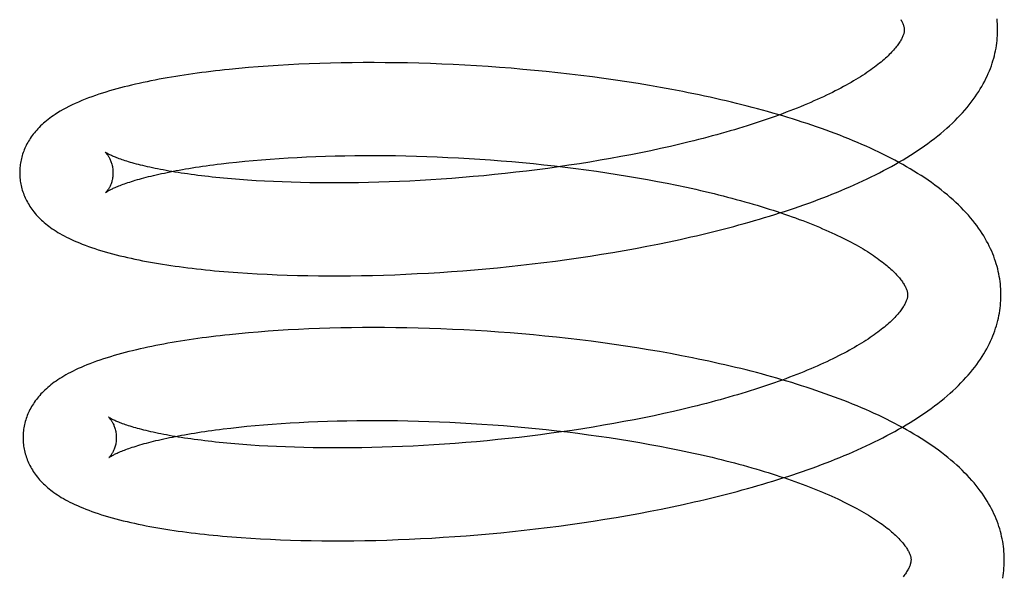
# Model space of a CAD drawing. Header units: inches. Extents: x 0 to 200, y 0 to 129.
# Tile 11 of 97: x 28.753 to 28.964, y 48.941 to 49.06. Entities that reach past the tile are written whole.
import ezdxf

# ---------------------------------------------------------------- set-up
doc = ezdxf.new("R2010")
doc.units = ezdxf.units.IN
doc.header["$LTSCALE"] = 11
doc.header["$MEASUREMENT"] = 0
doc.linetypes.add('HIDDEN', pattern=[0.2, 0.1, -0.1])
doc.layers.add('DEFAULT_2', color=8, linetype='HIDDEN')

msp = doc.modelspace()

# ---------------------------------------------------------------- linework, layer by layer
at = {"layer": 'DEFAULT_2', "color": 8, "linetype": 'HIDDEN'}
for p, q in [((28.80004, 49.0497), (28.798, 49.0495)), ((28.8021, 49.04989), (28.80004, 49.0497)), ((28.8042, 49.05006), (28.8021, 49.04989)), ((28.80633, 49.05022), (28.8042, 49.05006)), ((28.80848, 49.05036), (28.80633, 49.05022)), ((28.81067, 49.05049), (28.80848, 49.05036)), ((28.81288, 49.0506), (28.81067, 49.05049)), ((28.81512, 49.0507), (28.81288, 49.0506)), ((28.81738, 49.05078), (28.81512, 49.0507)), ((28.81967, 49.05085), (28.81738, 49.05078)), ((28.82198, 49.0509), (28.81967, 49.05085)), ((28.82431, 49.05093), (28.82198, 49.0509)), ((28.82666, 49.05095), (28.82431, 49.05093)), ((28.82902, 49.05096), (28.82666, 49.05095)), ((28.83141, 49.05094), (28.82902, 49.05096)), ((28.83381, 49.05092), (28.83141, 49.05094)), ((28.83623, 49.05087), (28.83381, 49.05092)), ((28.83866, 49.05081), (28.83623, 49.05087)), ((28.8411, 49.05073), (28.83866, 49.05081)), ((28.84356, 49.05064), (28.8411, 49.05073)), ((28.84602, 49.05053), (28.84356, 49.05064)), ((28.84849, 49.0504), (28.84602, 49.05053)), ((28.85097, 49.05026), (28.84849, 49.0504)), ((28.85346, 49.0501), (28.85097, 49.05026)), ((28.85595, 49.04992), (28.85346, 49.0501)), ((28.85844, 49.04973), (28.85595, 49.04992)), ((28.86093, 49.04951), (28.85844, 49.04973)), ((28.86342, 49.04928), (28.86093, 49.04951)), ((28.86591, 49.04904), (28.86342, 49.04928)), ((28.8684, 49.04878), (28.86591, 49.04904)), ((28.87089, 49.0485), (28.8684, 49.04878)), ((28.87336, 49.0482), (28.87089, 49.0485)), ((28.87584, 49.04788), (28.87336, 49.0482)), ((28.8783, 49.04755), (28.87584, 49.04788)), ((28.88075, 49.0472), (28.8783, 49.04755)), ((28.8832, 49.04683), (28.88075, 49.0472)), ((28.88563, 49.04645), (28.8832, 49.04683)), ((28.88804, 49.04605), (28.88563, 49.04645)), ((28.89045, 49.04563), (28.88804, 49.04605)), ((28.89283, 49.04519), (28.89045, 49.04563)), ((28.89254, 49.033), (28.89046, 49.03253)), ((28.89459, 49.03348), (28.89254, 49.033)), ((28.89661, 49.03397), (28.89459, 49.03348)), ((28.80866, 49.03042), (28.81059, 49.03054)), ((28.81059, 49.03054), (28.81255, 49.03065)), ((28.81255, 49.03065), (28.81454, 49.03075)), ((28.81454, 49.03075), (28.81656, 49.03083)), ((28.81656, 49.03083), (28.81861, 49.0309)), ((28.81861, 49.0309), (28.82069, 49.03096)), ((28.82069, 49.03096), (28.82279, 49.031)), ((28.82279, 49.031), (28.82492, 49.03103)), ((28.82492, 49.03103), (28.82707, 49.03104)), ((28.82707, 49.03104), (28.82924, 49.03105)), ((28.82924, 49.03105), (28.83142, 49.03103)), ((28.83142, 49.03103), (28.83363, 49.03101)), ((28.83363, 49.03101), (28.83585, 49.03097)), ((28.83585, 49.03097), (28.83809, 49.03091)), ((28.83809, 49.03091), (28.84033, 49.03084)), ((28.84033, 49.03084), (28.84259, 49.03075)), ((28.84259, 49.03075), (28.84486, 49.03065)), ((28.84486, 49.03065), (28.84714, 49.03054)), ((28.84714, 49.03054), (28.84942, 49.03041)), ((28.88191, 49.0308), (28.87972, 49.0304)), ((28.88408, 49.03121), (28.88191, 49.0308)), ((28.88623, 49.03164), (28.88408, 49.03121)), ((28.88836, 49.03208), (28.88623, 49.03164)), ((28.89046, 49.03253), (28.88836, 49.03208)), ((28.79622, 49.02926), (28.79787, 49.02946)), ((28.79787, 49.02946), (28.79957, 49.02965)), ((28.79957, 49.02965), (28.80131, 49.02982)), ((28.80131, 49.02982), (28.80309, 49.02999)), ((28.80309, 49.02999), (28.80491, 49.03014)), ((28.80491, 49.03014), (28.80677, 49.03029)), ((28.80677, 49.03029), (28.80866, 49.03042)), ((28.84942, 49.03041), (28.85171, 49.03026)), ((28.85171, 49.03026), (28.854, 49.0301)), ((28.854, 49.0301), (28.8563, 49.02992)), ((28.8563, 49.02992), (28.85859, 49.02973)), ((28.85859, 49.02973), (28.86088, 49.02953)), ((28.86088, 49.02953), (28.86317, 49.0293)), ((28.86317, 49.0293), (28.86545, 49.02907)), ((28.86545, 49.02907), (28.86772, 49.02882)), ((28.86855, 49.02861), (28.86628, 49.02829)), ((28.86772, 49.02882), (28.86999, 49.02855)), ((28.87081, 49.02894), (28.86855, 49.02861)), ((28.86999, 49.02855), (28.87225, 49.02827)), ((28.87306, 49.02928), (28.87081, 49.02894)), ((28.87529, 49.02964), (28.87306, 49.02928)), ((28.87751, 49.03001), (28.87529, 49.02964)), ((28.87972, 49.0304), (28.87751, 49.03001)), ((28.84799, 49.02631), (28.84571, 49.02613)), ((28.85028, 49.02651), (28.84799, 49.02631)), ((28.85256, 49.02672), (28.85028, 49.02651)), ((28.85485, 49.02694), (28.85256, 49.02672)), ((28.85714, 49.02718), (28.85485, 49.02694)), ((28.85943, 49.02744), (28.85714, 49.02718)), ((28.86172, 49.02771), (28.85943, 49.02744)), ((28.864, 49.02799), (28.86172, 49.02771)), ((28.86628, 49.02829), (28.864, 49.02799)), ((28.87225, 49.02827), (28.87449, 49.02797)), ((28.87449, 49.02797), (28.87673, 49.02766)), ((28.87673, 49.02766), (28.87894, 49.02734)), ((28.87894, 49.02734), (28.88115, 49.027)), ((28.88115, 49.027), (28.88333, 49.02665)), ((28.88333, 49.02665), (28.88549, 49.02628)), ((28.88549, 49.02628), (28.88764, 49.0259)), ((28.80017, 49.02589), (28.79845, 49.02603)), ((28.80193, 49.02576), (28.80017, 49.02589)), ((28.80373, 49.02564), (28.80193, 49.02576)), ((28.80556, 49.02554), (28.80373, 49.02564)), ((28.80744, 49.02545), (28.80556, 49.02554)), ((28.80935, 49.02537), (28.80744, 49.02545)), ((28.81129, 49.0253), (28.80935, 49.02537)), ((28.81327, 49.02524), (28.81129, 49.0253)), ((28.81527, 49.0252), (28.81327, 49.02524)), ((28.81731, 49.02518), (28.81527, 49.0252)), ((28.81937, 49.02516), (28.81731, 49.02518)), ((28.82146, 49.02516), (28.81937, 49.02516)), ((28.82357, 49.02518), (28.82146, 49.02516)), ((28.82571, 49.02521), (28.82357, 49.02518)), ((28.82787, 49.02525), (28.82571, 49.02521)), ((28.83005, 49.02531), (28.82787, 49.02525)), ((28.83224, 49.02538), (28.83005, 49.02531)), ((28.83446, 49.02547), (28.83224, 49.02538)), ((28.83668, 49.02557), (28.83446, 49.02547)), ((28.83892, 49.02569), (28.83668, 49.02557)), ((28.84118, 49.02582), (28.83892, 49.02569)), ((28.84344, 49.02597), (28.84118, 49.02582)), ((28.84571, 49.02613), (28.84344, 49.02597)), ((28.88764, 49.0259), (28.88976, 49.0255)), ((28.88976, 49.0255), (28.89185, 49.0251)), ((28.89185, 49.0251), (28.89392, 49.02468)), ((28.77147, 49.02308), (28.77184, 49.02334)), ((28.89462, 49.01306), (28.89696, 49.01358)), ((28.88507, 49.01113), (28.88748, 49.01159)), ((28.88748, 49.01159), (28.88988, 49.01206)), ((28.88988, 49.01206), (28.89226, 49.01255)), ((28.89226, 49.01255), (28.89462, 49.01306)), ((28.87285, 49.00911), (28.87532, 49.00948)), ((28.87532, 49.00948), (28.87777, 49.00987)), ((28.87777, 49.00987), (28.88022, 49.01027)), ((28.88022, 49.01027), (28.88265, 49.01069)), ((28.88265, 49.01069), (28.88507, 49.01113)), ((28.8555, 49.007), (28.85798, 49.00725)), ((28.85798, 49.00725), (28.86047, 49.00752)), ((28.86047, 49.00752), (28.86295, 49.0078)), ((28.86295, 49.0078), (28.86543, 49.0081)), ((28.86543, 49.0081), (28.86791, 49.00842)), ((28.86791, 49.00842), (28.87038, 49.00876)), ((28.87038, 49.00876), (28.87285, 49.00911)), ((28.79984, 49.00595), (28.8019, 49.00581)), ((28.8019, 49.00581), (28.80398, 49.00569)), ((28.80398, 49.00569), (28.8061, 49.00558)), ((28.8061, 49.00558), (28.80825, 49.00548)), ((28.80825, 49.00548), (28.81042, 49.00541)), ((28.81042, 49.00541), (28.81262, 49.00534)), ((28.81262, 49.00534), (28.81485, 49.0053)), ((28.81485, 49.0053), (28.8171, 49.00527)), ((28.8171, 49.00527), (28.81938, 49.00525)), ((28.81938, 49.00525), (28.82168, 49.00525)), ((28.82168, 49.00525), (28.82399, 49.00527)), ((28.82399, 49.00527), (28.82633, 49.0053)), ((28.82633, 49.0053), (28.82869, 49.00535)), ((28.82869, 49.00535), (28.83107, 49.00542)), ((28.83107, 49.00542), (28.83346, 49.0055)), ((28.83346, 49.0055), (28.83587, 49.0056)), ((28.83587, 49.0056), (28.83829, 49.00572)), ((28.83829, 49.00572), (28.84072, 49.00585)), ((28.84072, 49.00585), (28.84316, 49.006)), ((28.84316, 49.006), (28.84562, 49.00617)), ((28.84562, 49.00617), (28.84808, 49.00635)), ((28.84808, 49.00635), (28.85055, 49.00655)), ((28.85055, 49.00655), (28.85302, 49.00676)), ((28.85302, 49.00676), (28.8555, 49.007)), ((28.80007, 48.99284), (28.79805, 48.99264)), ((28.80212, 48.99304), (28.80007, 48.99284)), ((28.8042, 48.99321), (28.80212, 48.99304)), ((28.80632, 48.99337), (28.8042, 48.99321)), ((28.80846, 48.99352), (28.80632, 48.99337)), ((28.81063, 48.99365), (28.80846, 48.99352)), ((28.81283, 48.99377), (28.81063, 48.99365)), ((28.81505, 48.99387), (28.81283, 48.99377)), ((28.8173, 48.99396), (28.81505, 48.99387)), ((28.81958, 48.99403), (28.8173, 48.99396)), ((28.82187, 48.99409), (28.81958, 48.99403)), ((28.82419, 48.99413), (28.82187, 48.99409)), ((28.82653, 48.99416), (28.82419, 48.99413)), ((28.82889, 48.99417), (28.82653, 48.99416)), ((28.83126, 48.99416), (28.82889, 48.99417)), ((28.83366, 48.99414), (28.83126, 48.99416)), ((28.83606, 48.9941), (28.83366, 48.99414)), ((28.83849, 48.99404), (28.83606, 48.9941)), ((28.84092, 48.99397), (28.83849, 48.99404)), ((28.84337, 48.99389), (28.84092, 48.99397)), ((28.84582, 48.99378), (28.84337, 48.99389)), ((28.84829, 48.99366), (28.84582, 48.99378)), ((28.85076, 48.99352), (28.84829, 48.99366)), ((28.85324, 48.99337), (28.85076, 48.99352)), ((28.85572, 48.9932), (28.85324, 48.99337)), ((28.85821, 48.99301), (28.85572, 48.9932)), ((28.86069, 48.99281), (28.85821, 48.99301)), ((28.86318, 48.99258), (28.86069, 48.99281)), ((28.86567, 48.99235), (28.86318, 48.99258)), ((28.86815, 48.99209), (28.86567, 48.99235)), ((28.87063, 48.99182), (28.86815, 48.99209)), ((28.87311, 48.99153), (28.87063, 48.99182)), ((28.87558, 48.99122), (28.87311, 48.99153)), ((28.87804, 48.99089), (28.87558, 48.99122)), ((28.8805, 48.99055), (28.87804, 48.99089)), ((28.88294, 48.99019), (28.8805, 48.99055)), ((28.88537, 48.98981), (28.88294, 48.99019)), ((28.88779, 48.98942), (28.88537, 48.98981)), ((28.89019, 48.98901), (28.88779, 48.98942)), ((28.89258, 48.98858), (28.89019, 48.98901)), ((28.89496, 48.98813), (28.89258, 48.98858)), ((28.89115, 48.97574), (28.88905, 48.97528)), ((28.89323, 48.9762), (28.89115, 48.97574)), ((28.89528, 48.97668), (28.89323, 48.9762)), ((28.89731, 48.97717), (28.89528, 48.97668)), ((28.80534, 48.97333), (28.8072, 48.97348)), ((28.8072, 48.97348), (28.80909, 48.97361)), ((28.80909, 48.97361), (28.81102, 48.97373)), ((28.81102, 48.97373), (28.81297, 48.97384)), ((28.81297, 48.97384), (28.81496, 48.97394)), ((28.81496, 48.97394), (28.81699, 48.97403)), ((28.81699, 48.97403), (28.81903, 48.9741)), ((28.81903, 48.9741), (28.82111, 48.97416)), ((28.82111, 48.97416), (28.82321, 48.9742)), ((28.82321, 48.9742), (28.82534, 48.97423)), ((28.82534, 48.97423), (28.82749, 48.97425)), ((28.82749, 48.97425), (28.82966, 48.97426)), ((28.82966, 48.97426), (28.83185, 48.97425)), ((28.83185, 48.97425), (28.83406, 48.97422)), ((28.83406, 48.97422), (28.83628, 48.97418)), ((28.83628, 48.97418), (28.83852, 48.97413)), ((28.83852, 48.97413), (28.84077, 48.97406)), ((28.84077, 48.97406), (28.84303, 48.97397)), ((28.84303, 48.97397), (28.8453, 48.97387)), ((28.8453, 48.97387), (28.84758, 48.97376)), ((28.84758, 48.97376), (28.84987, 48.97363)), ((28.84987, 48.97363), (28.85216, 48.97349)), ((28.85216, 48.97349), (28.85446, 48.97333)), ((28.88041, 48.9736), (28.87821, 48.97322)), ((28.8826, 48.974), (28.88041, 48.9736)), ((28.88477, 48.97442), (28.8826, 48.974)), ((28.88692, 48.97484), (28.88477, 48.97442)), ((28.88905, 48.97528), (28.88692, 48.97484)), ((28.79666, 48.97244), (28.79832, 48.97264)), ((28.79832, 48.97264), (28.80001, 48.97283)), ((28.80001, 48.97283), (28.80175, 48.973)), ((28.80175, 48.973), (28.80353, 48.97317)), ((28.80353, 48.97317), (28.80534, 48.97333)), ((28.85446, 48.97333), (28.85675, 48.97315)), ((28.85675, 48.97315), (28.85905, 48.97296)), ((28.85905, 48.97296), (28.86134, 48.97276)), ((28.86134, 48.97276), (28.86364, 48.97254)), ((28.86364, 48.97254), (28.86592, 48.9723)), ((28.86697, 48.9715), (28.8647, 48.9712)), ((28.86592, 48.9723), (28.8682, 48.97205)), ((28.86924, 48.97181), (28.86697, 48.9715)), ((28.8682, 48.97205), (28.87047, 48.97179)), ((28.8715, 48.97214), (28.86924, 48.97181)), ((28.87047, 48.97179), (28.87274, 48.97151)), ((28.87375, 48.97248), (28.8715, 48.97214)), ((28.87274, 48.97151), (28.87499, 48.97121)), ((28.87599, 48.97284), (28.87375, 48.97248)), ((28.87821, 48.97322), (28.87599, 48.97284)), ((28.80087, 48.9691), (28.79915, 48.96924)), ((28.84641, 48.96934), (28.84414, 48.96918)), ((28.84869, 48.96952), (28.84641, 48.96934)), ((28.85097, 48.96971), (28.84869, 48.96952)), ((28.85326, 48.96992), (28.85097, 48.96971)), ((28.85555, 48.97015), (28.85326, 48.96992)), ((28.85784, 48.97039), (28.85555, 48.97015)), ((28.86013, 48.97064), (28.85784, 48.97039)), ((28.86241, 48.97091), (28.86013, 48.97064)), ((28.8647, 48.9712), (28.86241, 48.97091)), ((28.87499, 48.97121), (28.87723, 48.9709)), ((28.87723, 48.9709), (28.87945, 48.97058)), ((28.87945, 48.97058), (28.88166, 48.97024)), ((28.88166, 48.97024), (28.88385, 48.96989)), ((28.88385, 48.96989), (28.88602, 48.96952)), ((28.88602, 48.96952), (28.88817, 48.96914)), ((28.80263, 48.96897), (28.80087, 48.9691)), ((28.80443, 48.96885), (28.80263, 48.96897)), ((28.80627, 48.96875), (28.80443, 48.96885)), ((28.80814, 48.96866), (28.80627, 48.96875)), ((28.81005, 48.96858), (28.80814, 48.96866)), ((28.81199, 48.96851), (28.81005, 48.96858)), ((28.81397, 48.96845), (28.81199, 48.96851)), ((28.81598, 48.96841), (28.81397, 48.96845)), ((28.81801, 48.96838), (28.81598, 48.96841)), ((28.82007, 48.96837), (28.81801, 48.96838)), ((28.82216, 48.96837), (28.82007, 48.96837)), ((28.82427, 48.96839), (28.82216, 48.96837)), ((28.82641, 48.96841), (28.82427, 48.96839)), ((28.82857, 48.96846), (28.82641, 48.96841)), ((28.83075, 48.96852), (28.82857, 48.96846)), ((28.83294, 48.96859), (28.83075, 48.96852)), ((28.83515, 48.96868), (28.83294, 48.96859)), ((28.83738, 48.96878), (28.83515, 48.96868)), ((28.83962, 48.9689), (28.83738, 48.96878)), ((28.84187, 48.96903), (28.83962, 48.9689)), ((28.84414, 48.96918), (28.84187, 48.96903)), ((28.88817, 48.96914), (28.89029, 48.96875)), ((28.89029, 48.96875), (28.89239, 48.96834)), ((28.89239, 48.96834), (28.89447, 48.96792)), ((28.89532, 48.95626), (28.89766, 48.95679)), ((28.88577, 48.95434), (28.88818, 48.95479)), ((28.88818, 48.95479), (28.89058, 48.95527)), ((28.89058, 48.95527), (28.89295, 48.95576)), ((28.89295, 48.95576), (28.89532, 48.95626)), ((28.87355, 48.95232), (28.87602, 48.95269)), ((28.87602, 48.95269), (28.87847, 48.95307)), ((28.87847, 48.95307), (28.88092, 48.95348)), ((28.88092, 48.95348), (28.88335, 48.9539)), ((28.88335, 48.9539), (28.88577, 48.95434)), ((28.8562, 48.9502), (28.85868, 48.95046)), ((28.85868, 48.95046), (28.86117, 48.95072)), ((28.86117, 48.95072), (28.86365, 48.95101)), ((28.86365, 48.95101), (28.86613, 48.95131)), ((28.86613, 48.95131), (28.86861, 48.95163)), ((28.86861, 48.95163), (28.87108, 48.95196)), ((28.87108, 48.95196), (28.87355, 48.95232)), ((28.80055, 48.94916), (28.80261, 48.94902)), ((28.80261, 48.94902), (28.80469, 48.9489)), ((28.80469, 48.9489), (28.80681, 48.94879)), ((28.80681, 48.94879), (28.80896, 48.94869)), ((28.80896, 48.94869), (28.81113, 48.94862)), ((28.81113, 48.94862), (28.81333, 48.94855)), ((28.81333, 48.94855), (28.81556, 48.94851)), ((28.81556, 48.94851), (28.81781, 48.94848)), ((28.81781, 48.94848), (28.82008, 48.94846)), ((28.82008, 48.94846), (28.82238, 48.94846)), ((28.82238, 48.94846), (28.8247, 48.94848)), ((28.8247, 48.94848), (28.82704, 48.94851)), ((28.82704, 48.94851), (28.8294, 48.94856)), ((28.8294, 48.94856), (28.83177, 48.94863)), ((28.83177, 48.94863), (28.83416, 48.94871)), ((28.83416, 48.94871), (28.83657, 48.94881)), ((28.83657, 48.94881), (28.83899, 48.94893)), ((28.83899, 48.94893), (28.84142, 48.94906)), ((28.84142, 48.94906), (28.84387, 48.94921)), ((28.84387, 48.94921), (28.84632, 48.94937)), ((28.84632, 48.94937), (28.84878, 48.94956)), ((28.84878, 48.94956), (28.85125, 48.94975)), ((28.85125, 48.94975), (28.85372, 48.94997)), ((28.85372, 48.94997), (28.8562, 48.9502))]:
    msp.add_line(p, q, dxfattribs=at)
for points in [[(28.94193, 49.06019), (28.94204, 49.06001), (28.94214, 49.05982), (28.94223, 49.05965), (28.94231, 49.05948), (28.94238, 49.05931), (28.94245, 49.05915), (28.9425, 49.059), (28.94255, 49.05886), (28.94259, 49.05872), (28.94262, 49.05859), (28.94264, 49.05846), (28.94266, 49.05834), (28.94268, 49.05823), (28.94269, 49.05811), (28.94269, 49.058)], [(28.96269, 49.05826), (28.96268, 49.05871), (28.96265, 49.05925), (28.96262, 49.05978), (28.96257, 49.06032)], [(28.94269, 49.058), (28.94269, 49.0579), (28.94268, 49.05778), (28.94267, 49.05766), (28.94265, 49.05754), (28.94263, 49.05741), (28.9426, 49.05727), (28.94256, 49.05713), (28.94252, 49.05698), (28.94247, 49.05683), (28.94241, 49.05666), (28.94234, 49.0565), (28.94226, 49.05632), (28.94217, 49.05614), (28.94207, 49.05596), (28.94197, 49.05577), (28.94186, 49.05558), (28.94174, 49.05538), (28.94161, 49.05518), (28.94146, 49.05497), (28.94131, 49.05476), (28.94115, 49.05455), (28.94098, 49.05433), (28.9408, 49.0541), (28.94061, 49.05387), (28.9404, 49.05364), (28.94019, 49.0534), (28.93996, 49.05316), (28.93972, 49.05291), (28.93947, 49.05266), (28.93921, 49.0524), (28.93893, 49.05215), (28.93864, 49.05188), (28.93835, 49.05162), (28.93803, 49.05135), (28.93771, 49.05108), (28.93738, 49.05081), (28.93703, 49.05053), (28.93666, 49.05025), (28.93629, 49.04996), (28.9359, 49.04968), (28.9355, 49.04939), (28.93508, 49.0491), (28.93465, 49.0488), (28.93421, 49.04851), (28.93376, 49.04821), (28.93329, 49.04792), (28.93281, 49.04762), (28.93231, 49.04732), (28.93181, 49.04702), (28.93129, 49.04671), (28.93075, 49.04641), (28.93021, 49.0461), (28.92964, 49.0458), (28.92907, 49.04549), (28.92848, 49.04518), (28.92788, 49.04488), (28.92727, 49.04457), (28.92665, 49.04426), (28.92601, 49.04396), (28.92536, 49.04365), (28.92469, 49.04334), (28.92402, 49.04303), (28.92333, 49.04273), (28.92263, 49.04242), (28.92192, 49.04212), (28.9212, 49.04182), (28.92046, 49.04151), (28.91971, 49.04121), (28.91895, 49.04091), (28.91818, 49.04061), (28.9174, 49.04031), (28.91661, 49.04001), (28.9158, 49.03972), (28.91498, 49.03942), (28.91416, 49.03913), (28.91332, 49.03884), (28.91247, 49.03855), (28.91161, 49.03826), (28.91075, 49.03797), (28.90987, 49.03769), (28.90898, 49.03741), (28.90808, 49.03713), (28.90717, 49.03685), (28.90626, 49.03658), (28.90533, 49.03631), (28.9044, 49.03604), (28.90345, 49.03577), (28.9025, 49.0355), (28.90154, 49.03524), (28.90057, 49.03498), (28.89959, 49.03472), (28.89861, 49.03447), (28.89761, 49.03422), (28.89661, 49.03397)], [(28.89696, 49.01358), (28.89813, 49.01385), (28.89929, 49.01412), (28.90044, 49.0144), (28.90159, 49.01468), (28.90273, 49.01497), (28.90387, 49.01526), (28.905, 49.01555), (28.90613, 49.01585), (28.90725, 49.01615), (28.90836, 49.01646), (28.90947, 49.01677), (28.91057, 49.01709), (28.91166, 49.01741), (28.91275, 49.01773), (28.91383, 49.01806), (28.91491, 49.0184), (28.91597, 49.01873), (28.91703, 49.01907), (28.91808, 49.01942), (28.91913, 49.01977), (28.92016, 49.02013), (28.92119, 49.02049), (28.92221, 49.02085), (28.92322, 49.02122), (28.92423, 49.0216), (28.92522, 49.02197), (28.92621, 49.02236), (28.92719, 49.02275), (28.92816, 49.02314), (28.92913, 49.02354), (28.93008, 49.02394), (28.93102, 49.02435), (28.93196, 49.02476), (28.93289, 49.02518), (28.9338, 49.0256), (28.93471, 49.02603), (28.93561, 49.02647), (28.9365, 49.0269), (28.93737, 49.02735), (28.93824, 49.0278), (28.9391, 49.02826), (28.93995, 49.02872), (28.94078, 49.02918), (28.9416, 49.02966), (28.94242, 49.03014), (28.94322, 49.03062), (28.94401, 49.03111), (28.94479, 49.03161), (28.94555, 49.03211), (28.9463, 49.03262), (28.94704, 49.03313), (28.94776, 49.03365), (28.94847, 49.03418), (28.94917, 49.03471), (28.94985, 49.03524), (28.95051, 49.03578), (28.95116, 49.03633), (28.95179, 49.03688), (28.9524, 49.03743), (28.95299, 49.03798), (28.95357, 49.03854), (28.95412, 49.0391), (28.95466, 49.03966), (28.95518, 49.04022), (28.95568, 49.04079), (28.95616, 49.04135), (28.95662, 49.04192), (28.95706, 49.04248), (28.95748, 49.04305), (28.95789, 49.04361), (28.95827, 49.04417), (28.95864, 49.04474), (28.95898, 49.0453), (28.95931, 49.04585), (28.95962, 49.04641), (28.95992, 49.04696), (28.9602, 49.04752), (28.96046, 49.04807), (28.9607, 49.04862), (28.96093, 49.04917), (28.96115, 49.04972), (28.96135, 49.05026), (28.96153, 49.05081), (28.9617, 49.05135), (28.96186, 49.05189), (28.962, 49.05243), (28.96213, 49.05297), (28.96224, 49.05351), (28.96235, 49.05405), (28.96243, 49.05459), (28.96251, 49.05513), (28.96257, 49.05567), (28.96262, 49.0562), (28.96266, 49.05674), (28.96268, 49.05728), (28.96269, 49.05781), (28.96269, 49.05826)], [(28.798, 49.0495), (28.797, 49.04939), (28.796, 49.04929), (28.79501, 49.04917), (28.79403, 49.04906), (28.79306, 49.04893), (28.79209, 49.04881), (28.79114, 49.04868), (28.79019, 49.04855), (28.78925, 49.04842), (28.78833, 49.04828), (28.78741, 49.04814), (28.7865, 49.04799), (28.78559, 49.04784), (28.7847, 49.04769), (28.78382, 49.04753), (28.78294, 49.04737), (28.78207, 49.0472), (28.78121, 49.04704), (28.78036, 49.04686), (28.77952, 49.04668), (28.77869, 49.0465), (28.77786, 49.04632), (28.77705, 49.04612), (28.77624, 49.04593), (28.77544, 49.04573), (28.77465, 49.04552), (28.77386, 49.04531), (28.77308, 49.04509), (28.77231, 49.04487), (28.77155, 49.04464), (28.77079, 49.0444), (28.77004, 49.04416), (28.7693, 49.0439), (28.76856, 49.04364), (28.76782, 49.04337), (28.76709, 49.04309), (28.76638, 49.0428), (28.76567, 49.0425), (28.76497, 49.04219), (28.7643, 49.04188), (28.76363, 49.04155), (28.76299, 49.04122), (28.76237, 49.04088), (28.76177, 49.04053), (28.76119, 49.04018), (28.76064, 49.03983)], [(28.96341, 49.00147), (28.9634, 49.00192), (28.96337, 49.00246), (28.96334, 49.00299), (28.96329, 49.00353), (28.96322, 49.00406), (28.96315, 49.0046), (28.96306, 49.00514), (28.96296, 49.00567), (28.96284, 49.00621), (28.96271, 49.00675), (28.96257, 49.00729), (28.96241, 49.00782), (28.96224, 49.00836), (28.96206, 49.0089), (28.96186, 49.00944), (28.96165, 49.00998), (28.96142, 49.01053), (28.96117, 49.01107), (28.96091, 49.01161), (28.96064, 49.01216), (28.96034, 49.01271), (28.96003, 49.01325), (28.95971, 49.0138), (28.95936, 49.01435), (28.959, 49.01491), (28.95862, 49.01546), (28.95822, 49.01601), (28.9578, 49.01657), (28.95736, 49.01712), (28.9569, 49.01768), (28.95643, 49.01823), (28.95593, 49.01879), (28.95541, 49.01934), (28.95488, 49.01989), (28.95432, 49.02044), (28.95375, 49.02099), (28.95316, 49.02153), (28.95254, 49.02207), (28.95192, 49.02261), (28.95127, 49.02314), (28.95061, 49.02367), (28.94993, 49.0242), (28.94923, 49.02471), (28.94852, 49.02523), (28.9478, 49.02573), (28.94706, 49.02623), (28.94631, 49.02673), (28.94554, 49.02722), (28.94476, 49.0277), (28.94397, 49.02818), (28.94316, 49.02865), (28.94235, 49.02911), (28.94152, 49.02957), (28.94068, 49.03002), (28.93983, 49.03047), (28.93897, 49.03091), (28.9381, 49.03134), (28.93722, 49.03177), (28.93633, 49.03219), (28.93543, 49.03261), (28.93452, 49.03302), (28.9336, 49.03343), (28.93267, 49.03383), (28.93173, 49.03422), (28.93078, 49.03461), (28.92982, 49.03499), (28.92886, 49.03537), (28.92788, 49.03575), (28.9269, 49.03611), (28.92591, 49.03648), (28.92491, 49.03683), (28.9239, 49.03719), (28.92289, 49.03754), (28.92186, 49.03788), (28.92083, 49.03822), (28.91979, 49.03855), (28.91874, 49.03888), (28.91769, 49.0392), (28.91663, 49.03952), (28.91556, 49.03984), (28.91448, 49.04015), (28.9134, 49.04045), (28.9123, 49.04076), (28.91121, 49.04105), (28.9101, 49.04134), (28.90899, 49.04163), (28.90787, 49.04191), (28.90675, 49.04219), (28.90562, 49.04247), (28.90449, 49.04274), (28.90334, 49.043), (28.9022, 49.04326), (28.90105, 49.04352), (28.89989, 49.04377), (28.89872, 49.04402), (28.89756, 49.04426), (28.89638, 49.0445), (28.8952, 49.04473), (28.89283, 49.04519)], [(28.76064, 49.03983), (28.76026, 49.03958), (28.75988, 49.03931), (28.75951, 49.03904), (28.75916, 49.03877), (28.75881, 49.0385), (28.75848, 49.03822), (28.75816, 49.03794), (28.75785, 49.03766), (28.75755, 49.03737), (28.75726, 49.03708), (28.75698, 49.03679), (28.75671, 49.0365), (28.75646, 49.03621), (28.75621, 49.03591), (28.75597, 49.03561), (28.75575, 49.03531), (28.75553, 49.03501), (28.75533, 49.03471), (28.75514, 49.03441), (28.75495, 49.03411), (28.75478, 49.03381), (28.75462, 49.03351), (28.75446, 49.03321), (28.75431, 49.0329), (28.75417, 49.0326), (28.75404, 49.03229), (28.75392, 49.03197), (28.7538, 49.03166), (28.7537, 49.03135), (28.7536, 49.03103), (28.75351, 49.03071), (28.75343, 49.03039), (28.75335, 49.03007), (28.75329, 49.02975), (28.75323, 49.02943), (28.75318, 49.02911), (28.75314, 49.02878), (28.75311, 49.02846), (28.75309, 49.02813), (28.75307, 49.02781), (28.75306, 49.02748), (28.75306, 49.0272)], [(28.77138, 49.03177), (28.77137, 49.03177), (28.77136, 49.03178), (28.77137, 49.03178), (28.77138, 49.03177), (28.7714, 49.03175), (28.77143, 49.03172), (28.77146, 49.03169), (28.7715, 49.03165), (28.77154, 49.03161), (28.77159, 49.03156), (28.77164, 49.0315), (28.7717, 49.03143), (28.77176, 49.03136), (28.77182, 49.03127), (28.77189, 49.03118), (28.77196, 49.03109), (28.77203, 49.03098), (28.77211, 49.03086), (28.77218, 49.03074), (28.77226, 49.0306), (28.77233, 49.03046), (28.77241, 49.0303), (28.77249, 49.03014), (28.77256, 49.02996), (28.77263, 49.02978), (28.7727, 49.02958), (28.77277, 49.02938), (28.77283, 49.02916), (28.77289, 49.02893), (28.77294, 49.0287), (28.77298, 49.02846), (28.77301, 49.02821), (28.77304, 49.02795), (28.77306, 49.02769), (28.77306, 49.02745)], [(28.79845, 49.02603), (28.79677, 49.02618), (28.79595, 49.02626), (28.79514, 49.02634), (28.79434, 49.02643), (28.79355, 49.02651), (28.79277, 49.0266), (28.79201, 49.02669), (28.79126, 49.02679), (28.79052, 49.02688), (28.78979, 49.02698), (28.78907, 49.02708), (28.78837, 49.02718), (28.78768, 49.02728), (28.787, 49.02739), (28.78634, 49.0275), (28.78569, 49.0276), (28.78505, 49.02771), (28.78443, 49.02783), (28.78382, 49.02794), (28.78322, 49.02805), (28.78264, 49.02817), (28.78208, 49.02828), (28.78152, 49.0284), (28.78098, 49.02851), (28.78046, 49.02863), (28.77995, 49.02875), (28.77946, 49.02887), (28.77898, 49.02899), (28.77852, 49.0291), (28.77807, 49.02922), (28.77763, 49.02934), (28.77721, 49.02946), (28.77681, 49.02957), (28.77642, 49.02969), (28.77605, 49.0298), (28.77569, 49.02992), (28.77535, 49.03003), (28.77502, 49.03014), (28.77471, 49.03025), (28.77441, 49.03035), (28.77413, 49.03046), (28.77387, 49.03056), (28.77362, 49.03066), (28.77338, 49.03075), (28.77316, 49.03084), (28.77295, 49.03093), (28.77276, 49.03102), (28.77258, 49.0311), (28.77242, 49.03118), (28.77226, 49.03126), (28.77213, 49.03133), (28.772, 49.03139), (28.77189, 49.03145), (28.77179, 49.03151), (28.7717, 49.03156), (28.77162, 49.03161), (28.77155, 49.03165), (28.7715, 49.03169), (28.77145, 49.03172), (28.77141, 49.03174), (28.77139, 49.03176), (28.77138, 49.03177)], [(28.77184, 49.02334), (28.77193, 49.02339), (28.77204, 49.02345), (28.77215, 49.02352), (28.77228, 49.02359), (28.77243, 49.02367), (28.77258, 49.02375), (28.77275, 49.02383), (28.77293, 49.02392), (28.77313, 49.02401), (28.77334, 49.02411), (28.77356, 49.02421), (28.7738, 49.02431), (28.77406, 49.02442), (28.77433, 49.02453), (28.77461, 49.02464), (28.77491, 49.02475), (28.77522, 49.02487), (28.77555, 49.02499), (28.7759, 49.02511), (28.77626, 49.02523), (28.77664, 49.02536), (28.77703, 49.02548), (28.77743, 49.02561), (28.77785, 49.02574), (28.77829, 49.02587), (28.77874, 49.026), (28.77921, 49.02613), (28.77969, 49.02626), (28.78019, 49.02639), (28.7807, 49.02652), (28.78122, 49.02665), (28.78176, 49.02678), (28.78232, 49.02691), (28.78289, 49.02704), (28.78347, 49.02716), (28.78407, 49.02729), (28.78468, 49.02742), (28.7853, 49.02755), (28.78594, 49.02767), (28.78659, 49.0278), (28.78726, 49.02792), (28.78794, 49.02804), (28.78863, 49.02816), (28.78933, 49.02828), (28.79005, 49.0284), (28.79078, 49.02851), (28.79152, 49.02862), (28.79227, 49.02874), (28.79304, 49.02885), (28.79381, 49.02895), (28.7946, 49.02906), (28.7954, 49.02916), (28.79622, 49.02926)], [(28.75306, 49.0272), (28.75307, 49.02692), (28.75309, 49.02658), (28.75311, 49.02624), (28.75315, 49.02591), (28.75319, 49.02557), (28.75324, 49.02524), (28.7533, 49.02491), (28.75337, 49.02458), (28.75345, 49.02425), (28.75353, 49.02392), (28.75363, 49.02359), (28.75373, 49.02327), (28.75385, 49.02295), (28.75397, 49.02263), (28.7541, 49.02231), (28.75424, 49.02199), (28.75438, 49.02168), (28.75454, 49.02137), (28.75471, 49.02105), (28.75488, 49.02075), (28.75507, 49.02044), (28.75526, 49.02013), (28.75546, 49.01983), (28.75568, 49.01953), (28.7559, 49.01923), (28.75613, 49.01894), (28.75637, 49.01864), (28.75662, 49.01835), (28.75688, 49.01807), (28.75715, 49.01778), (28.75743, 49.0175), (28.75772, 49.01722), (28.75802, 49.01695), (28.75833, 49.01668), (28.75865, 49.0164), (28.75899, 49.01614), (28.75933, 49.01587), (28.75969, 49.01561), (28.76006, 49.01535), (28.76045, 49.01509), (28.76085, 49.01483), (28.76127, 49.01457), (28.7617, 49.01432), (28.76215, 49.01406), (28.76262, 49.01381), (28.76312, 49.01355), (28.76363, 49.0133), (28.76416, 49.01304), (28.76471, 49.01279), (28.76528, 49.01254), (28.76588, 49.0123), (28.76649, 49.01205), (28.76713, 49.01181), (28.76779, 49.01156), (28.76848, 49.01132), (28.76918, 49.01109), (28.76991, 49.01085), (28.77066, 49.01062), (28.77142, 49.0104), (28.77219, 49.01018), (28.77298, 49.00997), (28.77377, 49.00976), (28.77456, 49.00956), (28.77536, 49.00937), (28.77616, 49.00919), (28.77697, 49.00901), (28.77778, 49.00884), (28.7786, 49.00867), (28.77942, 49.0085), (28.78026, 49.00835), (28.7811, 49.00819), (28.78195, 49.00804), (28.78282, 49.0079), (28.78369, 49.00775), (28.78457, 49.00762), (28.78546, 49.00748), (28.78636, 49.00735), (28.78727, 49.00723), (28.78819, 49.00711), (28.78911, 49.00699), (28.79005, 49.00688), (28.79099, 49.00677), (28.79194, 49.00666), (28.7929, 49.00656), (28.79386, 49.00646), (28.79484, 49.00636), (28.79582, 49.00627), (28.79681, 49.00619), (28.79781, 49.0061), (28.79984, 49.00595)], [(28.77306, 49.02745), (28.77306, 49.02722), (28.77305, 49.02697), (28.77303, 49.02672), (28.77301, 49.02648), (28.77297, 49.02624), (28.77293, 49.02601), (28.77288, 49.02579), (28.77283, 49.02558), (28.77278, 49.02538), (28.77271, 49.02518), (28.77265, 49.025), (28.77258, 49.02482), (28.77251, 49.02466), (28.77244, 49.0245), (28.77237, 49.02436), (28.7723, 49.02422), (28.77223, 49.02409), (28.77216, 49.02397), (28.7721, 49.02386), (28.77203, 49.02376), (28.77197, 49.02367), (28.7719, 49.02358), (28.77185, 49.0235), (28.77179, 49.02343), (28.77174, 49.02337), (28.77169, 49.02331), (28.77164, 49.02326), (28.7716, 49.02321), (28.77157, 49.02317), (28.77153, 49.02314), (28.77151, 49.02312), (28.77149, 49.0231), (28.77148, 49.02309)], [(28.89392, 49.02468), (28.89597, 49.02424), (28.89698, 49.02402), (28.89798, 49.0238), (28.89898, 49.02357), (28.89997, 49.02334), (28.90095, 49.02311), (28.90192, 49.02287), (28.90288, 49.02263), (28.90384, 49.02239), (28.90479, 49.02215), (28.90572, 49.0219), (28.90665, 49.02165), (28.90757, 49.0214), (28.90848, 49.02115), (28.90938, 49.02089), (28.91028, 49.02063), (28.91116, 49.02037), (28.91203, 49.02011), (28.91289, 49.01984), (28.91374, 49.01957), (28.91458, 49.0193), (28.91542, 49.01903), (28.91624, 49.01876), (28.91704, 49.01848), (28.91784, 49.0182), (28.91863, 49.01793), (28.9194, 49.01765), (28.92017, 49.01736), (28.92092, 49.01708), (28.92166, 49.0168), (28.92239, 49.01651), (28.9231, 49.01623), (28.92381, 49.01594), (28.9245, 49.01565), (28.92518, 49.01536), (28.92584, 49.01507), (28.9265, 49.01478), (28.92714, 49.01449), (28.92777, 49.0142), (28.92839, 49.01391), (28.92899, 49.01362), (28.92958, 49.01332), (28.93016, 49.01303), (28.93073, 49.01274), (28.93128, 49.01245), (28.93182, 49.01216), (28.93234, 49.01187), (28.93285, 49.01158), (28.93335, 49.0113), (28.93384, 49.01101), (28.93431, 49.01073), (28.93477, 49.01044), (28.93521, 49.01016), (28.93565, 49.00988), (28.93607, 49.0096), (28.93647, 49.00932), (28.93687, 49.00905), (28.93725, 49.00877), (28.93762, 49.0085), (28.93797, 49.00823), (28.93831, 49.00797), (28.93864, 49.00771), (28.93896, 49.00745), (28.93926, 49.00719), (28.93955, 49.00694), (28.93983, 49.00669), (28.94009, 49.00644), (28.94035, 49.00619), (28.94059, 49.00595), (28.94082, 49.00572), (28.94104, 49.00549), (28.94125, 49.00526), (28.94145, 49.00503), (28.94164, 49.00481), (28.94181, 49.0046), (28.94198, 49.00439), (28.94213, 49.00418), (28.94227, 49.00398), (28.94241, 49.00378), (28.94254, 49.00359), (28.94265, 49.0034), (28.94276, 49.00321), (28.94286, 49.00303), (28.94295, 49.00285), (28.94303, 49.00268), (28.94311, 49.00252), (28.94317, 49.00236), (28.94322, 49.00221), (28.94327, 49.00206), (28.94331, 49.00193), (28.94334, 49.0018), (28.94336, 49.00167), (28.94338, 49.00155), (28.9434, 49.00143), (28.94341, 49.00132), (28.94341, 49.00121)], [(28.94341, 49.00121), (28.94341, 49.00111), (28.9434, 49.00099), (28.94339, 49.00086), (28.94337, 49.00074), (28.94335, 49.00061), (28.94332, 49.00047), (28.94328, 49.00033), (28.94324, 49.00018), (28.94318, 49.00003), (28.94312, 48.99987), (28.94305, 48.9997), (28.94298, 48.99952), (28.94289, 48.99935), (28.94279, 48.99916), (28.94269, 48.99897), (28.94258, 48.99878), (28.94245, 48.99859), (28.94232, 48.99838), (28.94218, 48.99818), (28.94203, 48.99797), (28.94187, 48.99775), (28.9417, 48.99753), (28.94151, 48.9973), (28.94132, 48.99707), (28.94111, 48.99684), (28.9409, 48.9966), (28.94067, 48.99636), (28.94043, 48.99611), (28.94018, 48.99586), (28.93992, 48.99561), (28.93964, 48.99535), (28.93936, 48.99509), (28.93906, 48.99482), (28.93875, 48.99455), (28.93842, 48.99428), (28.93809, 48.99401), (28.93773, 48.99373), (28.93737, 48.99345), (28.93699, 48.99316), (28.93661, 48.99288), (28.9362, 48.99259), (28.93579, 48.9923), (28.93536, 48.99201), (28.93492, 48.99171), (28.93446, 48.99142), (28.934, 48.99112), (28.93351, 48.99082), (28.93302, 48.99052), (28.93251, 48.99022), (28.93199, 48.98991), (28.93146, 48.98961), (28.93091, 48.9893), (28.93035, 48.989), (28.92977, 48.98869), (28.92918, 48.98838), (28.92858, 48.98808), (28.92797, 48.98777), (28.92735, 48.98746), (28.92671, 48.98715), (28.92606, 48.98685), (28.92539, 48.98654), (28.92472, 48.98623), (28.92403, 48.98593), (28.92333, 48.98562), (28.92262, 48.98532), (28.9219, 48.98501), (28.92116, 48.98471), (28.92041, 48.98441), (28.91965, 48.98411), (28.91888, 48.98381), (28.9181, 48.98351), (28.9173, 48.98321), (28.9165, 48.98292), (28.91568, 48.98262), (28.91485, 48.98233), (28.91402, 48.98204), (28.91317, 48.98175), (28.91231, 48.98146), (28.91144, 48.98118), (28.91056, 48.98089), (28.90967, 48.98061), (28.90878, 48.98033), (28.90787, 48.98005), (28.90695, 48.97978), (28.90603, 48.97951), (28.90509, 48.97924), (28.90415, 48.97897), (28.90319, 48.9787), (28.90223, 48.97844), (28.90126, 48.97818), (28.90029, 48.97792), (28.8993, 48.97767), (28.89831, 48.97742), (28.89731, 48.97717)], [(28.89766, 48.95679), (28.89882, 48.95706), (28.89998, 48.95733), (28.90114, 48.9576), (28.90229, 48.95789), (28.90343, 48.95817), (28.90457, 48.95846), (28.9057, 48.95876), (28.90683, 48.95905), (28.90795, 48.95936), (28.90906, 48.95966), (28.91017, 48.95997), (28.91127, 48.96029), (28.91236, 48.96061), (28.91345, 48.96093), (28.91453, 48.96126), (28.9156, 48.9616), (28.91667, 48.96193), (28.91773, 48.96228), (28.91878, 48.96262), (28.91982, 48.96297), (28.92086, 48.96333), (28.92189, 48.96369), (28.92291, 48.96405), (28.92392, 48.96442), (28.92493, 48.9648), (28.92592, 48.96517), (28.92691, 48.96556), (28.92789, 48.96595), (28.92886, 48.96634), (28.92983, 48.96674), (28.93078, 48.96714), (28.93172, 48.96755), (28.93266, 48.96796), (28.93359, 48.96838), (28.9345, 48.9688), (28.93541, 48.96923), (28.93631, 48.96966), (28.9372, 48.9701), (28.93807, 48.97055), (28.93894, 48.971), (28.9398, 48.97145), (28.94064, 48.97191), (28.94148, 48.97238), (28.9423, 48.97285), (28.94312, 48.97333), (28.94392, 48.97382), (28.94471, 48.97431), (28.94549, 48.9748), (28.94625, 48.97531), (28.94701, 48.97582), (28.94774, 48.97633), (28.94847, 48.97685), (28.94918, 48.97738), (28.94988, 48.97791), (28.95056, 48.97844), (28.95122, 48.97898), (28.95187, 48.97953), (28.9525, 48.98008), (28.95311, 48.98063), (28.95371, 48.98119), (28.95428, 48.98174), (28.95484, 48.98231), (28.95538, 48.98287), (28.9559, 48.98343), (28.9564, 48.984), (28.95688, 48.98456), (28.95734, 48.98513), (28.95779, 48.9857), (28.95821, 48.98626), (28.95861, 48.98683), (28.95899, 48.98739), (28.95936, 48.98795), (28.95971, 48.98851), (28.96004, 48.98907), (28.96035, 48.98962), (28.96064, 48.99018), (28.96092, 48.99073), (28.96118, 48.99128), (28.96143, 48.99183), (28.96166, 48.99238), (28.96187, 48.99293), (28.96207, 48.99348), (28.96225, 48.99402), (28.96242, 48.99456), (28.96258, 48.99511), (28.96272, 48.99565), (28.96285, 48.99619), (28.96297, 48.99673), (28.96307, 48.99727), (28.96315, 48.9978), (28.96323, 48.99834), (28.96329, 48.99888), (28.96334, 48.99941), (28.96338, 48.99995), (28.9634, 49.00049), (28.96341, 49.00102), (28.96341, 49.00147)], [(28.79805, 48.99264), (28.79705, 48.99253), (28.79606, 48.99242), (28.79508, 48.9923), (28.7941, 48.99218), (28.79314, 48.99206), (28.79218, 48.99194), (28.79124, 48.99181), (28.7903, 48.99167), (28.78937, 48.99154), (28.78845, 48.9914), (28.78754, 48.99125), (28.78663, 48.9911), (28.78574, 48.99095), (28.78485, 48.9908), (28.78397, 48.99064), (28.7831, 48.99047), (28.78224, 48.9903), (28.78139, 48.99013), (28.78054, 48.98996), (28.77971, 48.98978), (28.77889, 48.98959), (28.77807, 48.98941), (28.77727, 48.98921), (28.77647, 48.98902), (28.77568, 48.98881), (28.7749, 48.9886), (28.77412, 48.98839), (28.77334, 48.98817), (28.77256, 48.98793), (28.77178, 48.9877), (28.77102, 48.98745), (28.77027, 48.9872), (28.76953, 48.98694), (28.76882, 48.98668), (28.76813, 48.98642), (28.76746, 48.98616), (28.76682, 48.98589), (28.76621, 48.98563), (28.76562, 48.98537), (28.76505, 48.9851), (28.76451, 48.98484), (28.76398, 48.98457), (28.76348, 48.9843), (28.76299, 48.98404), (28.76253, 48.98377), (28.76209, 48.9835), (28.76166, 48.98323), (28.76125, 48.98297), (28.76086, 48.9827), (28.76048, 48.98243), (28.76011, 48.98216), (28.75976, 48.98189), (28.75942, 48.98162), (28.7591, 48.98134), (28.75878, 48.98106), (28.75848, 48.98078), (28.75818, 48.9805), (28.7579, 48.98021), (28.75763, 48.97993), (28.75737, 48.97964), (28.75711, 48.97934), (28.75687, 48.97905), (28.75664, 48.97875), (28.75641, 48.97845), (28.7562, 48.97814), (28.756, 48.97784), (28.7558, 48.97753), (28.75561, 48.97722), (28.75544, 48.97691), (28.75527, 48.97659), (28.75511, 48.97628), (28.75496, 48.97596), (28.75482, 48.97565), (28.75469, 48.97533), (28.75457, 48.975), (28.75446, 48.97468), (28.75435, 48.97436), (28.75426, 48.97403), (28.75417, 48.9737), (28.75409, 48.97337), (28.75402, 48.97304), (28.75396, 48.97271), (28.75391, 48.97237), (28.75387, 48.97204), (28.75383, 48.97171), (28.75381, 48.97137), (28.75379, 48.97103), (28.75378, 48.9707), (28.75378, 48.97041)], [(28.96413, 48.94468), (28.96412, 48.94513), (28.96409, 48.94566), (28.96406, 48.9462), (28.96401, 48.94673), (28.96394, 48.94727), (28.96387, 48.9478), (28.96378, 48.94834), (28.96368, 48.94887), (28.96356, 48.94941), (28.96344, 48.94995), (28.96329, 48.95048), (28.96314, 48.95102), (28.96297, 48.95156), (28.96278, 48.9521), (28.96259, 48.95264), (28.96237, 48.95318), (28.96214, 48.95372), (28.9619, 48.95426), (28.96164, 48.9548), (28.96137, 48.95535), (28.96107, 48.95589), (28.96077, 48.95644), (28.96044, 48.95699), (28.9601, 48.95754), (28.95974, 48.95809), (28.95936, 48.95864), (28.95896, 48.9592), (28.95854, 48.95975), (28.9581, 48.9603), (28.95765, 48.96086), (28.95717, 48.96141), (28.95668, 48.96196), (28.95617, 48.96251), (28.95563, 48.96306), (28.95508, 48.96361), (28.95451, 48.96416), (28.95392, 48.9647), (28.95331, 48.96524), (28.95268, 48.96578), (28.95204, 48.96631), (28.95138, 48.96684), (28.9507, 48.96736), (28.95001, 48.96788), (28.9493, 48.96839), (28.94858, 48.9689), (28.94784, 48.9694), (28.94709, 48.9699), (28.94633, 48.97039), (28.94555, 48.97087), (28.94476, 48.97134), (28.94396, 48.97182), (28.94314, 48.97228), (28.94232, 48.97274), (28.94148, 48.97319), (28.94064, 48.97363), (28.93978, 48.97407), (28.93891, 48.97451), (28.93804, 48.97494), (28.93715, 48.97536), (28.93625, 48.97577), (28.93534, 48.97618), (28.93442, 48.97659), (28.9335, 48.97699), (28.93256, 48.97738), (28.93162, 48.97777), (28.93066, 48.97816), (28.9297, 48.97853), (28.92873, 48.97891), (28.92774, 48.97928), (28.92675, 48.97964), (28.92576, 48.98), (28.92475, 48.98035), (28.92374, 48.9807), (28.92272, 48.98104), (28.92169, 48.98138), (28.92066, 48.98171), (28.91961, 48.98204), (28.91856, 48.98237), (28.9175, 48.98269), (28.91643, 48.983), (28.91536, 48.98331), (28.91428, 48.98362), (28.91319, 48.98392), (28.9121, 48.98422), (28.91099, 48.98451), (28.90989, 48.9848), (28.90877, 48.98508), (28.90765, 48.98536), (28.90653, 48.98563), (28.90539, 48.9859), (28.90425, 48.98617), (28.90311, 48.98643), (28.90196, 48.98668), (28.90081, 48.98694), (28.89965, 48.98718), (28.89848, 48.98743), (28.89731, 48.98767), (28.89496, 48.98813)], [(28.7721, 48.97497), (28.77209, 48.97498), (28.77208, 48.97499), (28.77209, 48.97499), (28.7721, 48.97497), (28.77212, 48.97496), (28.77215, 48.97493), (28.77218, 48.9749), (28.77222, 48.97486), (28.77226, 48.97482), (28.77231, 48.97477), (28.77236, 48.97471), (28.77242, 48.97464), (28.77248, 48.97456), (28.77254, 48.97448), (28.77261, 48.97439), (28.77268, 48.97429), (28.77275, 48.97419), (28.77283, 48.97407), (28.7729, 48.97395), (28.77298, 48.97381), (28.77305, 48.97367), (28.77313, 48.97351), (28.77321, 48.97335), (28.77328, 48.97317), (28.77335, 48.97299), (28.77342, 48.97279), (28.77349, 48.97258), (28.77355, 48.97237), (28.77361, 48.97214), (28.77366, 48.97191), (28.7737, 48.97167), (28.77373, 48.97142), (28.77376, 48.97116), (28.77378, 48.9709), (28.77378, 48.97066)], [(28.79915, 48.96924), (28.79748, 48.96939), (28.79666, 48.96947), (28.79585, 48.96955), (28.79505, 48.96964), (28.79426, 48.96972), (28.79348, 48.96981), (28.79272, 48.9699), (28.79197, 48.97), (28.79123, 48.97009), (28.7905, 48.97019), (28.78978, 48.97029), (28.78908, 48.97039), (28.78839, 48.97049), (28.78771, 48.9706), (28.78705, 48.97071), (28.7864, 48.97082), (28.78576, 48.97092), (28.78514, 48.97104), (28.78453, 48.97115), (28.78394, 48.97126), (28.78335, 48.97138), (28.78279, 48.97149), (28.78224, 48.97161), (28.7817, 48.97172), (28.78117, 48.97184), (28.78067, 48.97196), (28.78017, 48.97208), (28.77969, 48.9722), (28.77923, 48.97231), (28.77878, 48.97243), (28.77835, 48.97255), (28.77793, 48.97267), (28.77753, 48.97278), (28.77714, 48.9729), (28.77676, 48.97301), (28.77641, 48.97313), (28.77606, 48.97324), (28.77574, 48.97335), (28.77543, 48.97346), (28.77513, 48.97356), (28.77485, 48.97367), (28.77458, 48.97377), (28.77433, 48.97387), (28.7741, 48.97396), (28.77388, 48.97405), (28.77367, 48.97414), (28.77348, 48.97423), (28.7733, 48.97431), (28.77313, 48.97439), (28.77298, 48.97447), (28.77285, 48.97454), (28.77272, 48.9746), (28.77261, 48.97466), (28.77251, 48.97472), (28.77242, 48.97477), (28.77234, 48.97482), (28.77227, 48.97486), (28.77222, 48.9749), (28.77217, 48.97493), (28.77213, 48.97495), (28.77211, 48.97497), (28.7721, 48.97497)], [(28.77219, 48.96629), (28.7722, 48.9663), (28.77222, 48.96631), (28.77224, 48.96633), (28.77228, 48.96636), (28.77233, 48.96639), (28.77238, 48.96643), (28.77245, 48.96647), (28.77252, 48.96652), (28.77261, 48.96658), (28.77271, 48.96663), (28.77282, 48.9667), (28.77295, 48.96677), (28.77309, 48.96684), (28.77324, 48.96692), (28.7734, 48.967), (28.77358, 48.96709), (28.77377, 48.96718), (28.77397, 48.96728), (28.77419, 48.96738), (28.77442, 48.96748), (28.77467, 48.96758), (28.77494, 48.96769), (28.77521, 48.9678), (28.77551, 48.96792), (28.77582, 48.96803), (28.77614, 48.96815), (28.77648, 48.96827), (28.77684, 48.96839), (28.77721, 48.96852), (28.77759, 48.96864), (28.778, 48.96877), (28.77841, 48.9689), (28.77884, 48.96903), (28.77929, 48.96916), (28.77975, 48.96929), (28.78023, 48.96942), (28.78072, 48.96955), (28.78123, 48.96968), (28.78175, 48.96981), (28.78228, 48.96994), (28.78283, 48.97007), (28.7834, 48.9702), (28.78398, 48.97033), (28.78457, 48.97046), (28.78518, 48.97058), (28.7858, 48.97071), (28.78643, 48.97084), (28.78708, 48.97096), (28.78774, 48.97108), (28.78842, 48.97121), (28.7891, 48.97133), (28.78981, 48.97145), (28.79052, 48.97156), (28.79125, 48.97168), (28.79198, 48.97179), (28.79273, 48.97191), (28.7935, 48.97202), (28.79427, 48.97213), (28.79506, 48.97223), (28.79586, 48.97234), (28.79666, 48.97244)], [(28.75378, 48.97041), (28.75379, 48.97012), (28.75381, 48.96979), (28.75383, 48.96945), (28.75387, 48.96912), (28.75391, 48.96878), (28.75396, 48.96845), (28.75402, 48.96812), (28.75409, 48.96779), (28.75417, 48.96746), (28.75425, 48.96713), (28.75435, 48.9668), (28.75445, 48.96648), (28.75457, 48.96616), (28.75469, 48.96584), (28.75482, 48.96552), (28.75496, 48.9652), (28.7551, 48.96489), (28.75526, 48.96458), (28.75543, 48.96426), (28.7556, 48.96395), (28.75579, 48.96365), (28.75598, 48.96334), (28.75618, 48.96304), (28.75639, 48.96274), (28.75662, 48.96244), (28.75685, 48.96214), (28.75709, 48.96185), (28.75734, 48.96156), (28.7576, 48.96128), (28.75787, 48.96099), (28.75815, 48.96071), (28.75844, 48.96043), (28.75874, 48.96016), (28.75905, 48.95989), (28.75937, 48.95961), (28.75971, 48.95935), (28.76005, 48.95908), (28.76041, 48.95882), (28.76078, 48.95856), (28.76117, 48.9583), (28.76157, 48.95804), (28.76198, 48.95778), (28.76242, 48.95753), (28.76287, 48.95727), (28.76334, 48.95702), (28.76383, 48.95676), (28.76434, 48.95651), (28.76487, 48.95625), (28.76543, 48.956), (28.766, 48.95575), (28.76659, 48.95551), (28.76721, 48.95526), (28.76785, 48.95502), (28.76851, 48.95477), (28.76919, 48.95453), (28.7699, 48.9543), (28.77062, 48.95406), (28.77137, 48.95383), (28.77213, 48.95361), (28.77291, 48.95339), (28.77369, 48.95318), (28.77448, 48.95297), (28.77528, 48.95277), (28.77608, 48.95258), (28.77688, 48.9524), (28.77768, 48.95222), (28.77849, 48.95205), (28.77931, 48.95188), (28.78014, 48.95171), (28.78097, 48.95156), (28.78181, 48.9514), (28.78267, 48.95125), (28.78353, 48.95111), (28.7844, 48.95096), (28.78528, 48.95083), (28.78617, 48.95069), (28.78707, 48.95056), (28.78798, 48.95044), (28.7889, 48.95032), (28.78982, 48.9502), (28.79076, 48.95009), (28.7917, 48.94998), (28.79265, 48.94987), (28.79361, 48.94977), (28.79457, 48.94967), (28.79555, 48.94957), (28.79653, 48.94948), (28.79752, 48.9494), (28.79853, 48.94931), (28.80055, 48.94916)], [(28.77378, 48.97066), (28.77378, 48.97042), (28.77377, 48.97016), (28.77375, 48.9699), (28.77372, 48.96965), (28.77369, 48.96941), (28.77364, 48.96917), (28.77359, 48.96895), (28.77354, 48.96873), (28.77348, 48.96852), (28.77341, 48.96832), (28.77334, 48.96813), (28.77327, 48.96796), (28.7732, 48.96779), (28.77313, 48.96763), (28.77305, 48.96749), (28.77298, 48.96735), (28.77291, 48.96723), (28.77284, 48.96711), (28.77277, 48.967), (28.7727, 48.9669), (28.77264, 48.96681), (28.77258, 48.96673), (28.77252, 48.96665), (28.77246, 48.96658), (28.77241, 48.96652), (28.77237, 48.96647), (28.77232, 48.96642), (28.77229, 48.96638), (28.77225, 48.96635), (28.77223, 48.96633), (28.77221, 48.96631), (28.7722, 48.9663), (28.77219, 48.96629)], [(28.89447, 48.96792), (28.89652, 48.96749), (28.89753, 48.96727), (28.89854, 48.96704), (28.89954, 48.96682), (28.90053, 48.96659), (28.90151, 48.96636), (28.90249, 48.96612), (28.90345, 48.96588), (28.90441, 48.96564), (28.90536, 48.9654), (28.9063, 48.96515), (28.90724, 48.9649), (28.90816, 48.96465), (28.90907, 48.96439), (28.90998, 48.96414), (28.91087, 48.96388), (28.91176, 48.96362), (28.91263, 48.96335), (28.9135, 48.96309), (28.91435, 48.96282), (28.91519, 48.96255), (28.91603, 48.96228), (28.91685, 48.962), (28.91766, 48.96173), (28.91846, 48.96145), (28.91925, 48.96117), (28.92003, 48.96089), (28.9208, 48.96061), (28.92155, 48.96032), (28.92229, 48.96004), (28.92302, 48.95975), (28.92374, 48.95947), (28.92445, 48.95918), (28.92514, 48.95889), (28.92583, 48.9586), (28.92649, 48.95831), (28.92715, 48.95802), (28.9278, 48.95773), (28.92843, 48.95744), (28.92905, 48.95715), (28.92965, 48.95685), (28.93025, 48.95656), (28.93083, 48.95627), (28.9314, 48.95598), (28.93195, 48.95569), (28.93249, 48.9554), (28.93302, 48.95511), (28.93353, 48.95482), (28.93403, 48.95453), (28.93452, 48.95424), (28.93499, 48.95396), (28.93545, 48.95367), (28.9359, 48.95339), (28.93633, 48.95311), (28.93676, 48.95283), (28.93717, 48.95255), (28.93756, 48.95227), (28.93794, 48.952), (28.93831, 48.95173), (28.93867, 48.95146), (28.93901, 48.95119), (28.93934, 48.95093), (28.93966, 48.95067), (28.93996, 48.95041), (28.94025, 48.95016), (28.94053, 48.94991), (28.9408, 48.94966), (28.94106, 48.94942), (28.9413, 48.94917), (28.94153, 48.94894), (28.94175, 48.9487), (28.94196, 48.94848), (28.94216, 48.94825), (28.94235, 48.94803), (28.94252, 48.94782), (28.94269, 48.94761), (28.94284, 48.9474), (28.94299, 48.9472), (28.94313, 48.947), (28.94325, 48.9468), (28.94337, 48.94661), (28.94348, 48.94642), (28.94358, 48.94624), (28.94367, 48.94607), (28.94375, 48.94589), (28.94382, 48.94573), (28.94389, 48.94557), (28.94394, 48.94542), (28.94399, 48.94527), (28.94403, 48.94514), (28.94406, 48.94501), (28.94408, 48.94488), (28.9441, 48.94476), (28.94412, 48.94464), (28.94413, 48.94453), (28.94413, 48.94442)], [(28.94413, 48.94442), (28.94413, 48.94432), (28.94412, 48.9442), (28.94411, 48.94409), (28.9441, 48.94396), (28.94407, 48.94384), (28.94405, 48.94371), (28.94401, 48.94357), (28.94397, 48.94342), (28.94392, 48.94327), (28.94386, 48.94311), (28.94379, 48.94294), (28.94371, 48.94277), (28.94363, 48.94259), (28.94353, 48.94241), (28.94343, 48.94222), (28.94331, 48.94202), (28.94319, 48.94182), (28.94306, 48.94162), (28.94292, 48.94142), (28.94277, 48.94121), (28.94261, 48.94099), (28.94244, 48.94077)], [(28.96379, 48.94047), (28.96387, 48.94101), (28.96395, 48.94154), (28.96401, 48.94208), (28.96406, 48.94262), (28.9641, 48.94316), (28.96412, 48.94369), (28.96413, 48.94423), (28.96413, 48.94468)]]:
    msp.add_lwpolyline(points, dxfattribs=at)

doc.saveas('drawing.dxf')
